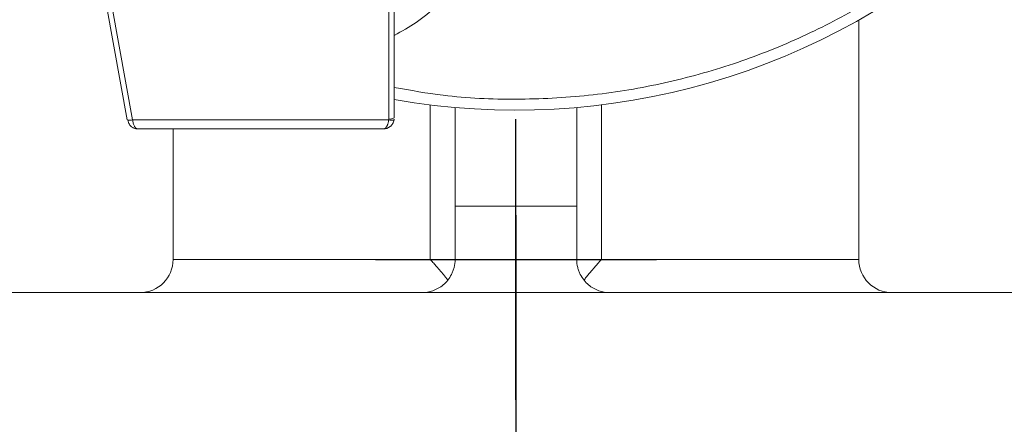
# Model space of a CAD drawing. Header units: metres. Extents: x 70279.8 to 70377.7, y 409251.8 to 409331.5.
# Tile 164 of 244: x 70322.8051 to 70322.8942, y 409323.1241 to 409323.1607. Entities that reach past the tile are written whole.
import ezdxf

# ---------------------------------------------------------------- set-up
doc = ezdxf.new("R2010")
doc.units = ezdxf.units.M
doc.linetypes.add('DASHED', pattern=[0.75, 0.5, -0.25])
doc.linetypes.add('TRATTOPUNTO', pattern=[25.4, 12.7, -6.35, 0, -6.35])

# ---------------------------------------------------------------- blocks, each defined once
blk = doc.blocks.new('Reactor_20170118')
at = {"color": 7, "linetype": 'TRATTOPUNTO', "ltscale": 0.1}
for p, q in [((-450, -1057), (-450, -1830)), ((-450, -1473.702), (-450, -1448.298)), ((-462.702, -1461), (-437.298, -1461))]:
    blk.add_line(p, q, dxfattribs=at)
at = {"color": 7, "linetype": 'Continuous', "lineweight": 15, "ltscale": 0.1}
for p, q in [((-485.149, -1448.379), (-487, -1438.2)), ((-484.657, -1448.379), (-486.508, -1438.2)), ((-461.5, -1438.2), (-461.5, -1448.289)), ((-461, -1438.2), (-461, -1448.2)), ((-419, -1439.345), (-419, -1461)), ((-457.75, -1447.021), (-457.75, -1461)), ((-455.5, -1447.416), (-455.5, -1447.259)), ((-455.5, -1456.175), (-455.5, -1447.416)), ((-444.5, -1456.175), (-444.5, -1447.259)), ((-442.25, -1461), (-442.25, -1447.021)), ((-461.508, -1448.379), (-484.657, -1448.379)), ((-468.177, -1449.2), (-484.165, -1449.2)), ((-481, -1461), (-481, -1449.2)), ((-462, -1449.2), (-466.823, -1449.2)), ((-444.5, -1456.175), (-455.5, -1456.175)), ((-455.5, -1461), (-455.5, -1456.175)), ((-444.5, -1461), (-444.5, -1456.175)), ((-457.75, -1461), (-481, -1461)), ((-419, -1461), (-442.25, -1461)), ((-532.5, -1464), (-367.5, -1464))]:
    blk.add_line(p, q, dxfattribs=at)
at = {"color": 7, "linetype": 'Continuous', "lineweight": 15}
for centre, radius, start, end in [((-450, -1384.5), 63, 259.94443, 4.9969), ((-461.379, -1447.524), 0.775, 261.02203, 299.26251), ((-484, -1461), 3, 270, 0), ((-416, -1461), 3, 180, 270)]:
    blk.add_arc(centre, radius, start, end, dxfattribs=at)
at = {"color": 7, "linetype": 'Continuous', "lineweight": 15, "extrusion": (0, 0, -1)}
blk.add_ellipse((-452.5, -1447.416), major_axis=(3, 0), ratio=0.305492, start_param=3.141593, end_param=3.30968, dxfattribs=at)
at = {"color": 7, "linetype": 'Continuous', "lineweight": 15}
for points, knots in [([(-388.052, -1382.515), (-388.037, -1382.766), (-387.942, -1384.402), (-388.038, -1387.437), (-388.415, -1392.35), (-389.373, -1397.996), (-391.119, -1404.285), (-393.54, -1410.399), (-396.601, -1416.233), (-400.249, -1421.69), (-404.412, -1426.686), (-409.004, -1431.156), (-413.947, -1435.068), (-419.195, -1438.426), (-424.779, -1441.254), (-430.709, -1443.54), (-436.96, -1445.229), (-443.426, -1446.271), (-449.997, -1446.601), (-455.895, -1446.356), (-459.528, -1445.704), (-461, -1445.44)], [0, 0, 0, 0, 0.006819, 0.044537, 0.082339, 0.140699, 0.199821, 0.259386, 0.319063, 0.378517, 0.437419, 0.495459, 0.552354, 0.608416, 0.664483, 0.722171, 0.780819, 0.840125, 0.899764, 0.959404, 1, 1, 1, 1]), ([(-461, -1440.728), (-460.325, -1440.363), (-458.941, -1439.614), (-457.128, -1438.097), (-456.131, -1436.875), (-455.642, -1436.277)], [0, 0, 0, 0, 0.3272439, 0.6705206, 1, 1, 1, 1]), ([(-485.102, -1448.405), (-485.104, -1448.405), (-485.142, -1448.402), (-485.146, -1448.39), (-485.149, -1448.379)], [0, 0, 0, 0, 0.046449, 1, 1, 1, 1]), ([(-484.635, -1449.07), (-484.673, -1449.052), (-484.792, -1448.996), (-484.93, -1448.823), (-485.047, -1448.601), (-485.086, -1448.465), (-485.106, -1448.396)], [0, 0, 0, 0, 0.184196, 0.570841, 0.780111, 1, 1, 1, 1]), ([(-484.657, -1448.379), (-484.72, -1448.389), (-484.846, -1448.408), (-485.009, -1448.418), (-485.072, -1448.409), (-485.102, -1448.405)], [0, 0, 0, 0, 0.338834, 0.677667, 1, 1, 1, 1]), ([(-484.165, -1449.2), (-484.182, -1449.199), (-484.214, -1449.197), (-484.261, -1449.183), (-484.304, -1449.162), (-484.344, -1449.135), (-484.381, -1449.103), (-484.414, -1449.068), (-484.444, -1449.03), (-484.471, -1448.992), (-484.51, -1448.928), (-484.557, -1448.83), (-484.604, -1448.688), (-484.639, -1448.537), (-484.651, -1448.431), (-484.657, -1448.379)], [0, 0, 0, 0, 0.0746943, 0.1455537, 0.2125824, 0.2757851, 0.3351678, 0.3907375, 0.4425031, 0.4904754, 0.5346684, 0.6596879, 0.7785786, 0.8918281, 1, 1, 1, 1]), ([(-461.508, -1448.379), (-461.511, -1448.408), (-461.517, -1448.468), (-461.532, -1448.556), (-461.551, -1448.642), (-461.574, -1448.726), (-461.602, -1448.806), (-461.634, -1448.882), (-461.675, -1448.963), (-461.731, -1449.047), (-461.805, -1449.126), (-461.896, -1449.187), (-461.964, -1449.196), (-462, -1449.2)], [0, 0, 0, 0, 0.06123, 0.12404, 0.188546, 0.254854, 0.323061, 0.393256, 0.465523, 0.57051, 0.694528, 0.837674, 1, 1, 1, 1]), ([(-461.016, -1448.379), (-461.039, -1448.502), (-461.084, -1448.62), (-461.211, -1448.826), (-461.291, -1448.915), (-461.562, -1449.128), (-461.78, -1449.2), (-462, -1449.2)], [0, 0, 0, 0, 0.25, 0.25, 0.5, 0.5, 1, 1, 1, 1]), ([(-461.5, -1448.289), (-461.5, -1448.305), (-461.501, -1448.334), (-461.506, -1448.364), (-461.508, -1448.379)], [0, 0, 0, 0, 0.502128, 1, 1, 1, 1]), ([(-461.016, -1448.379), (-461.018, -1448.391), (-461.035, -1448.4), (-461.088, -1448.411), (-461.124, -1448.414), (-461.205, -1448.414), (-461.256, -1448.411), (-461.374, -1448.4), (-461.441, -1448.391), (-461.508, -1448.379)], [0, 0, 0, 0, 0.25, 0.25, 0.5, 0.5, 0.75, 0.75, 1, 1, 1, 1]), ([(-484.165, -1449.2), (-484.304, -1449.192), (-484.472, -1449.182), (-484.612, -1449.088), (-484.636, -1449.071)], [0, 0, 0, 0, 0.827007, 1, 1, 1, 1]), ([(-466.823, -1449.2), (-467.045, -1449.2), (-467.271, -1449.196), (-467.729, -1449.196), (-467.955, -1449.2), (-468.177, -1449.2)], [0, 0, 0, 0, 0.5, 0.5, 1, 1, 1, 1]), ([(-455.5, -1461), (-455.5, -1461.253), (-455.531, -1461.493), (-455.616, -1461.834), (-455.651, -1461.946), (-455.73, -1462.157), (-455.775, -1462.258), (-455.921, -1462.548), (-456.037, -1462.725), (-456.288, -1463.037), (-456.424, -1463.174), (-456.712, -1463.416), (-456.865, -1463.521), (-457.176, -1463.698), (-457.335, -1463.77), (-457.66, -1463.885), (-457.825, -1463.928), (-458.161, -1463.986), (-458.332, -1464), (-458.5, -1464)], [0, 0, 0, 0, 0.125, 0.125, 0.1875, 0.1875, 0.25, 0.25, 0.375, 0.375, 0.5, 0.5, 0.625, 0.625, 0.75, 0.75, 0.875, 0.875, 1, 1, 1, 1]), ([(-457.75, -1461), (-457.695, -1461.06), (-457.589, -1461.175), (-457.438, -1461.341), (-457.303, -1461.492), (-457.181, -1461.63), (-457.073, -1461.754), (-456.979, -1461.864), (-456.845, -1462.02), (-456.676, -1462.219), (-456.48, -1462.457), (-456.307, -1462.674), (-456.204, -1462.806), (-456.154, -1462.87)], [0, 0, 0, 0, 0.092287, 0.177587, 0.2559, 0.327228, 0.391571, 0.44893, 0.499306, 0.638162, 0.76785, 0.888435, 1, 1, 1, 1]), ([(-444.5, -1461), (-444.5, -1461.253), (-444.469, -1461.493), (-444.384, -1461.834), (-444.349, -1461.946), (-444.27, -1462.157), (-444.225, -1462.258), (-444.079, -1462.548), (-443.963, -1462.725), (-443.712, -1463.037), (-443.576, -1463.174), (-443.288, -1463.416), (-443.135, -1463.521), (-442.824, -1463.698), (-442.665, -1463.77), (-442.34, -1463.885), (-442.175, -1463.928), (-441.839, -1463.986), (-441.668, -1464), (-441.5, -1464)], [0, 0, 0, 0, 0.125, 0.125, 0.1875, 0.1875, 0.25, 0.25, 0.375, 0.375, 0.5, 0.5, 0.625, 0.625, 0.75, 0.75, 0.875, 0.875, 1, 1, 1, 1]), ([(-443.846, -1462.87), (-443.813, -1462.828), (-443.747, -1462.742), (-443.639, -1462.606), (-443.521, -1462.46), (-443.393, -1462.304), (-443.255, -1462.138), (-443.089, -1461.942), (-442.876, -1461.695), (-442.593, -1461.373), (-442.372, -1461.133), (-442.25, -1461)], [0, 0, 0, 0, 0.073387, 0.15077, 0.232179, 0.317635, 0.407159, 0.500769, 0.629156, 0.795565, 1, 1, 1, 1])]:
    blk.add_open_spline(points, degree=3, knots=knots, dxfattribs=at)
blk.add_open_spline([(-461.016, -1448.379), (-461.005, -1448.32), (-461, -1448.26), (-461, -1448.2)], degree=3, dxfattribs=at)

msp = doc.modelspace()

# ---------------------------------------------------------------- hatches: boundary and pattern name
at = {"linetype": 'DASHED'}
h = msp.add_hatch(dxfattribs=at)
h.set_pattern_fill('ANSI31', color=256)
h.set_pattern_definition([(45, (70275, 409260.7), (-0.08838835, 0.08838835), [])])
h.paths.add_polyline_path([(70318.6, 409327.65), (70318.6, 409321.459808, -0.267949), (70318.9, 409321.459808), (70318.9, 409327.35), (70323.540192, 409327.35, -0.131652), (70323.5, 409327.5, -0.131652), (70323.540192, 409327.65)])

# ---------------------------------------------------------------- block references
at = {"xscale": 0.001, "yscale": 0.001, "zscale": 0.001}
msp.add_blockref('Reactor_20170118', (70323.3, 409324.6), dxfattribs=at)

doc.saveas('drawing.dxf')
